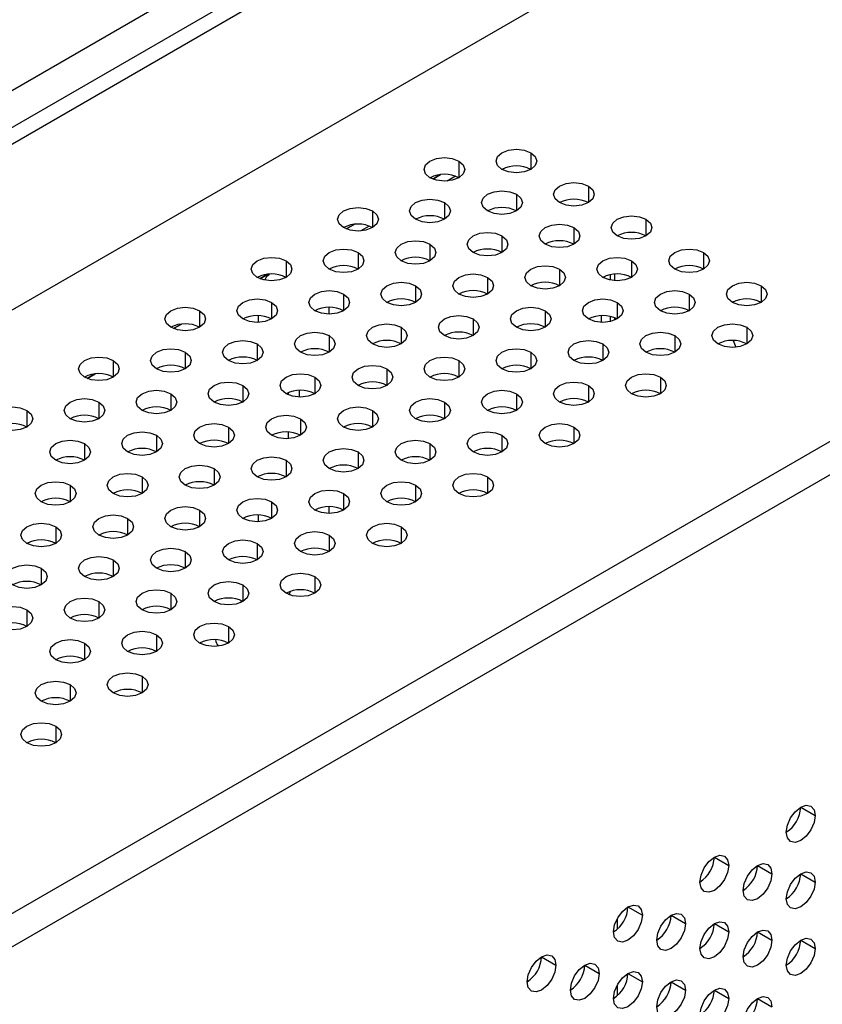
# Model space of a CAD drawing. Header units: millimetres. Extents: x 0 to 1118, y 0 to 864.
# Tile 242 of 256: x 951.48 to 956.4, y 707.84 to 713.88. Entities that reach past the tile are written whole.
import ezdxf

# ---------------------------------------------------------------- set-up
doc = ezdxf.new("R2010")
doc.units = ezdxf.units.MM

msp = doc.modelspace()

# ---------------------------------------------------------------- linework, layer by layer
at = {"color": 7, "linetype": 'Continuous', "lineweight": 25}
for p, q in [((927.3153, 699.3026), (982.1691, 730.969)), ((927.4037, 699.2515), (982.2575, 730.918)), ((982.5226, 730.0504), (927.1385, 698.0778)), ((978.799, 729.2489), (930.6854, 701.4736)), ((930.3293, 696.2154), (985.7488, 728.2084)), ((930.4177, 696.0623), (985.8372, 728.0553)), ((954.0599, 712.9333), (954.0118, 712.9055)), ((953.5296, 712.6271), (953.4814, 712.5993)), ((952.9993, 712.321), (952.9511, 712.2932)), ((952.9512, 712.2931), (952.9995, 712.321)), ((955.1037, 712.2839), (955.1037, 712.3184)), ((952.4689, 712.0148), (952.4208, 711.987)), ((952.4209, 711.987), (952.4691, 712.0148)), ((955.1037, 712.0304), (955.1037, 712.0617)), ((951.9386, 711.7086), (951.8904, 711.6808)), ((951.8905, 711.6808), (951.9388, 711.7087)), ((956.2713, 709.0479), (956.3597, 708.9969)), ((955.741, 708.7418), (955.8294, 708.6907)), ((956.0061, 708.6907), (956.0945, 708.6397)), ((956.2713, 708.6397), (956.3597, 708.5886)), ((955.2106, 708.4356), (955.299, 708.3846)), ((955.4758, 708.3846), (955.5642, 708.3335)), ((955.1443, 708.3628), (955.1443, 708.2985)), ((955.741, 708.3335), (955.8294, 708.2825)), ((956.0061, 708.2824), (956.0945, 708.2314)), ((956.2713, 708.2314), (956.3597, 708.1804)), ((954.6803, 708.1295), (954.7687, 708.0784)), ((954.9455, 708.0784), (955.0339, 708.0274)), ((955.2106, 708.0274), (955.299, 707.9763)), ((955.4758, 707.9763), (955.5642, 707.9253)), ((955.1443, 707.9545), (955.1443, 707.8903)), ((955.741, 707.9252), (955.8294, 707.8742)), ((956.0061, 707.8742), (956.0945, 707.8231))]:
    msp.add_line(p, q, dxfattribs=at)
at = {"color": 8, "linetype": 'Continuous', "lineweight": 25}
for p, q in [((954.614, 713.0665), (954.614, 712.9645)), ((954.1721, 713.0155), (954.1721, 712.9135)), ((954.0118, 712.9054), (954.0601, 712.9333)), ((954.1519, 712.9229), (954.1001, 712.8929)), ((954.9676, 712.8624), (954.9676, 712.7604)), ((954.5256, 712.8114), (954.5256, 712.7094)), ((954.0837, 712.7604), (954.0837, 712.6583)), ((953.6417, 712.7094), (953.6417, 712.6073)), ((953.4815, 712.5993), (953.5297, 712.6271)), ((953.6216, 712.6167), (953.5697, 712.5868)), ((955.3211, 712.6583), (955.3211, 712.5563)), ((954.4372, 712.5563), (954.4372, 712.4542)), ((954.8792, 712.6073), (954.8792, 712.5053)), ((953.9953, 712.5053), (953.9953, 712.4032)), ((953.5534, 712.4542), (953.5534, 712.3522)), ((955.6747, 712.4542), (955.6747, 712.3522)), ((953.1114, 712.4032), (953.1114, 712.3012)), ((955.2327, 712.4032), (955.2327, 712.3012)), ((954.7908, 712.3522), (954.7908, 712.2501)), ((955.1272, 712.3216), (955.1272, 712.2807)), ((954.3489, 712.3012), (954.3489, 712.1991)), ((953.465, 712.1991), (953.465, 712.097)), ((953.9069, 712.2501), (953.9069, 712.1481)), ((955.5863, 712.1991), (955.5863, 712.097)), ((956.0282, 712.2501), (956.0282, 712.1481)), ((953.023, 712.1481), (953.023, 712.046)), ((955.1443, 712.1481), (955.1443, 712.046)), ((952.5811, 712.097), (952.5811, 711.995)), ((953.3749, 712.1182), (953.3749, 712.0759)), ((954.7024, 712.097), (954.7024, 711.995)), ((952.9429, 712.025), (952.9429, 712.067)), ((954.2605, 712.046), (954.2605, 711.944)), ((955.0488, 712.025), (955.0488, 712.067)), ((955.1272, 712.0543), (955.1272, 712.0378)), ((953.8185, 711.995), (953.8185, 711.8929)), ((955.9398, 711.995), (955.9398, 711.8929)), ((952.9346, 711.8929), (952.9346, 711.7909)), ((953.3766, 711.944), (953.3766, 711.8419)), ((955.056, 711.8929), (955.056, 711.7909)), ((955.4979, 711.944), (955.4979, 711.8419)), ((952.4927, 711.8419), (952.4927, 711.7399)), ((953.3749, 711.8429), (953.3749, 711.841)), ((954.614, 711.8419), (954.614, 711.7399)), ((952.0508, 711.7909), (952.0508, 711.6888)), ((954.1721, 711.7909), (954.1721, 711.6888)), ((955.0488, 711.7871), (955.0488, 711.7947)), ((953.7301, 711.7399), (953.7301, 711.6378)), ((953.2882, 711.6888), (953.2882, 711.5868)), ((955.4095, 711.6888), (955.4095, 711.5868)), ((952.4043, 711.5868), (952.4043, 711.4847)), ((952.8463, 711.6378), (952.8463, 711.5358)), ((953.1241, 711.5932), (953.1241, 711.5804)), ((953.1938, 711.5657), (953.1938, 711.6078)), ((954.5256, 711.5868), (954.5256, 711.4847)), ((954.9676, 711.6378), (954.9676, 711.5358)), ((951.9624, 711.5358), (951.9624, 711.4337)), ((954.0837, 711.5358), (954.0837, 711.4337)), ((951.5204, 711.4847), (951.5204, 711.3827)), ((953.6417, 711.4847), (953.6417, 711.3827)), ((953.1998, 711.4337), (953.1998, 711.3317)), ((952.7579, 711.3827), (952.7579, 711.2806)), ((953.1241, 711.3524), (953.1241, 711.3109)), ((954.8792, 711.3827), (954.8792, 711.2806)), ((952.3159, 711.3317), (952.3159, 711.2296)), ((953.1938, 711.3284), (953.1938, 711.3349)), ((954.4372, 711.3317), (954.4372, 711.2296)), ((951.874, 711.2806), (951.874, 711.1786)), ((953.5534, 711.2296), (953.5534, 711.1276)), ((953.9953, 711.2806), (953.9953, 711.1786)), ((953.1114, 711.1786), (953.1114, 711.0765)), ((952.6695, 711.1276), (952.6695, 711.0255)), ((952.2275, 711.0765), (952.2275, 710.9745)), ((952.9429, 711.0722), (952.9429, 711.0809)), ((954.3489, 711.0765), (954.3489, 710.9745)), ((951.7856, 711.0255), (951.7856, 710.9235)), ((953.9069, 711.0255), (953.9069, 710.9235)), ((953.023, 710.9235), (953.023, 710.8214)), ((953.465, 710.9745), (953.465, 710.8724)), ((952.5811, 710.8724), (952.5811, 710.7704)), ((953.3749, 710.8935), (953.3749, 710.8513)), ((952.1391, 710.8214), (952.1391, 710.7194)), ((952.9429, 710.8004), (952.9429, 710.8424)), ((951.6972, 710.7704), (951.6972, 710.6683)), ((953.8185, 710.7704), (953.8185, 710.6683)), ((953.3766, 710.7194), (953.3766, 710.6173)), ((952.9346, 710.6683), (952.9346, 710.5663)), ((952.0508, 710.5663), (952.0508, 710.4642)), ((952.4927, 710.6173), (952.4927, 710.5153)), ((951.6088, 710.5153), (951.6088, 710.4132)), ((953.2882, 710.4642), (953.2882, 710.3622)), ((952.8463, 710.4132), (952.8463, 710.3112)), ((952.4043, 710.3622), (952.4043, 710.2601)), ((953.1308, 710.353), (953.1392, 710.3743)), ((951.5204, 710.2601), (951.5204, 710.1581)), ((951.9624, 710.3112), (951.9624, 710.2091)), ((952.838, 710.3155), (952.8295, 710.3031)), ((952.7579, 710.1581), (952.7579, 710.056)), ((952.3159, 710.1071), (952.3159, 710.005)), ((951.874, 710.056), (951.874, 709.954)), ((952.2275, 709.8519), (952.2275, 709.7499)), ((951.7856, 709.8009), (951.7856, 709.6989)), ((951.6972, 709.5458), (951.6972, 709.4437))]:
    msp.add_line(p, q, dxfattribs=at)
at = {"color": 7, "linetype": 'Continuous', "lineweight": 25, "flags": 128}
for points in [[(954.4372, 712.9645), (954.4101, 712.9879), (954.4006, 713.0155), (954.4101, 713.0431), (954.4372, 713.0665), (954.4778, 713.0822), (954.5256, 713.0877), (954.5735, 713.0822), (954.614, 713.0665)], [(954.614, 713.0665), (954.6411, 713.0431), (954.6506, 713.0155), (954.6411, 712.9879), (954.614, 712.9645), (954.5735, 712.9488), (954.5256, 712.9433), (954.4778, 712.9488), (954.4372, 712.9645)], [(953.9953, 712.9135), (953.9682, 712.9369), (953.9587, 712.9645), (953.9682, 712.9921), (953.9953, 713.0155), (954.0359, 713.0312), (954.0837, 713.0366), (954.1315, 713.0312), (954.1721, 713.0155)], [(954.1721, 713.0155), (954.1992, 712.9921), (954.2087, 712.9645), (954.1992, 712.9369), (954.1721, 712.9135), (954.1315, 712.8978), (954.0837, 712.8923), (954.0359, 712.8978), (953.9953, 712.9135)], [(954.7908, 712.7604), (954.7637, 712.7838), (954.7542, 712.8114), (954.7637, 712.839), (954.7908, 712.8624), (954.8313, 712.8781), (954.8792, 712.8836), (954.927, 712.8781), (954.9676, 712.8624)], [(954.9676, 712.8624), (954.9947, 712.839), (955.0042, 712.8114), (954.9947, 712.7838), (954.9676, 712.7604), (954.927, 712.7447), (954.8792, 712.7392), (954.8313, 712.7447), (954.7908, 712.7604)], [(954.3489, 712.7094), (954.3218, 712.7328), (954.3122, 712.7604), (954.3218, 712.788), (954.3489, 712.8114), (954.3894, 712.827), (954.4372, 712.8325), (954.4851, 712.827), (954.5256, 712.8114)], [(954.5256, 712.8114), (954.5527, 712.788), (954.5622, 712.7604), (954.5527, 712.7328), (954.5256, 712.7094), (954.4851, 712.6937), (954.4372, 712.6882), (954.3894, 712.6937), (954.3489, 712.7094)], [(953.9069, 712.6583), (953.8798, 712.6817), (953.8703, 712.7094), (953.8798, 712.737), (953.9069, 712.7604), (953.9475, 712.776), (953.9953, 712.7815), (954.0431, 712.776), (954.0837, 712.7604)], [(954.0837, 712.7604), (954.1108, 712.737), (954.1203, 712.7094), (954.1108, 712.6817), (954.0837, 712.6583), (954.0431, 712.6427), (953.9953, 712.6372), (953.9475, 712.6427), (953.9069, 712.6583)], [(953.465, 712.6073), (953.4379, 712.6307), (953.4284, 712.6583), (953.4379, 712.6859), (953.465, 712.7094), (953.5055, 712.725), (953.5534, 712.7305), (953.6012, 712.725), (953.6417, 712.7094)], [(953.6417, 712.7094), (953.6688, 712.6859), (953.6784, 712.6583), (953.6688, 712.6307), (953.6417, 712.6073), (953.6012, 712.5917), (953.5534, 712.5862), (953.5055, 712.5917), (953.465, 712.6073)], [(955.1443, 712.5563), (955.1173, 712.5797), (955.1077, 712.6073), (955.1173, 712.6349), (955.1443, 712.6583), (955.1849, 712.674), (955.2327, 712.6795), (955.2806, 712.674), (955.3211, 712.6583)], [(954.7024, 712.5053), (954.6753, 712.5287), (954.6658, 712.5563), (954.6753, 712.5839), (954.7024, 712.6073), (954.743, 712.6229), (954.7908, 712.6284), (954.8386, 712.6229), (954.8792, 712.6073)], [(955.3211, 712.6583), (955.3482, 712.6349), (955.3577, 712.6073), (955.3482, 712.5797), (955.3211, 712.5563), (955.2806, 712.5406), (955.2327, 712.5351), (955.1849, 712.5406), (955.1443, 712.5563)], [(954.2605, 712.4542), (954.2334, 712.4776), (954.2239, 712.5053), (954.2334, 712.5329), (954.2605, 712.5563), (954.301, 712.5719), (954.3489, 712.5774), (954.3967, 712.5719), (954.4372, 712.5563)], [(954.4372, 712.5563), (954.4643, 712.5329), (954.4739, 712.5053), (954.4643, 712.4776), (954.4372, 712.4542), (954.3967, 712.4386), (954.3489, 712.4331), (954.301, 712.4386), (954.2605, 712.4542)], [(954.8792, 712.6073), (954.9063, 712.5839), (954.9158, 712.5563), (954.9063, 712.5287), (954.8792, 712.5053), (954.8386, 712.4896), (954.7908, 712.4841), (954.743, 712.4896), (954.7024, 712.5053)], [(953.8185, 712.4032), (953.7914, 712.4266), (953.7819, 712.4542), (953.7914, 712.4818), (953.8185, 712.5053), (953.8591, 712.5209), (953.9069, 712.5264), (953.9547, 712.5209), (953.9953, 712.5053)], [(953.9953, 712.5053), (954.0224, 712.4818), (954.0319, 712.4542), (954.0224, 712.4266), (953.9953, 712.4032), (953.9547, 712.3876), (953.9069, 712.3821), (953.8591, 712.3876), (953.8185, 712.4032)], [(953.3766, 712.3522), (953.3495, 712.3756), (953.34, 712.4032), (953.3495, 712.4308), (953.3766, 712.4542), (953.4171, 712.4699), (953.465, 712.4754), (953.5128, 712.4699), (953.5534, 712.4542)], [(953.5534, 712.4542), (953.5805, 712.4308), (953.59, 712.4032), (953.5805, 712.3756), (953.5534, 712.3522), (953.5128, 712.3365), (953.465, 712.331), (953.4171, 712.3365), (953.3766, 712.3522)], [(955.4979, 712.3522), (955.4708, 712.3756), (955.4613, 712.4032), (955.4708, 712.4308), (955.4979, 712.4542), (955.5385, 712.4699), (955.5863, 712.4754), (955.6341, 712.4699), (955.6747, 712.4542)], [(955.6747, 712.4542), (955.7018, 712.4308), (955.7113, 712.4032), (955.7018, 712.3756), (955.6747, 712.3522), (955.6341, 712.3365), (955.5863, 712.331), (955.5385, 712.3365), (955.4979, 712.3522)], [(952.9346, 712.3012), (952.9075, 712.3246), (952.898, 712.3522), (952.9075, 712.3798), (952.9346, 712.4032), (952.9752, 712.4188), (953.023, 712.4243), (953.0709, 712.4188), (953.1114, 712.4032)], [(953.1114, 712.4032), (953.1385, 712.3798), (953.148, 712.3522), (953.1385, 712.3246), (953.1114, 712.3012), (953.0709, 712.2855), (953.023, 712.28), (952.9752, 712.2855), (952.9346, 712.3012)], [(954.614, 712.2501), (954.5869, 712.2735), (954.5774, 712.3012), (954.5869, 712.3288), (954.614, 712.3522), (954.6546, 712.3678), (954.7024, 712.3733), (954.7502, 712.3678), (954.7908, 712.3522)], [(955.056, 712.3012), (955.0289, 712.3246), (955.0193, 712.3522), (955.0289, 712.3798), (955.056, 712.4032), (955.0965, 712.4188), (955.1443, 712.4243), (955.1922, 712.4188), (955.2327, 712.4032)], [(955.2327, 712.4032), (955.2598, 712.3798), (955.2693, 712.3522), (955.2598, 712.3246), (955.2327, 712.3012), (955.1922, 712.2855), (955.1443, 712.28), (955.0965, 712.2855), (955.056, 712.3012)], [(954.1721, 712.1991), (954.145, 712.2225), (954.1355, 712.2501), (954.145, 712.2777), (954.1721, 712.3012), (954.2126, 712.3168), (954.2605, 712.3223), (954.3083, 712.3168), (954.3489, 712.3012)], [(954.7908, 712.3522), (954.8179, 712.3288), (954.8274, 712.3012), (954.8179, 712.2735), (954.7908, 712.2501), (954.7502, 712.2345), (954.7024, 712.229), (954.6546, 712.2345), (954.614, 712.2501)], [(953.7301, 712.1481), (953.703, 712.1715), (953.6935, 712.1991), (953.703, 712.2267), (953.7301, 712.2501), (953.7707, 712.2658), (953.8185, 712.2713), (953.8664, 712.2658), (953.9069, 712.2501)], [(954.3489, 712.3012), (954.376, 712.2777), (954.3855, 712.2501), (954.376, 712.2225), (954.3489, 712.1991), (954.3083, 712.1835), (954.2605, 712.178), (954.2126, 712.1835), (954.1721, 712.1991)], [(955.8515, 712.1481), (955.8244, 712.1715), (955.8148, 712.1991), (955.8244, 712.2267), (955.8515, 712.2501), (955.892, 712.2658), (955.9398, 712.2713), (955.9877, 712.2658), (956.0282, 712.2501)], [(953.2882, 712.097), (953.2611, 712.1205), (953.2516, 712.1481), (953.2611, 712.1757), (953.2882, 712.1991), (953.3287, 712.2147), (953.3766, 712.2202), (953.4244, 712.2147), (953.465, 712.1991)], [(953.465, 712.1991), (953.4921, 712.1757), (953.5016, 712.1481), (953.4921, 712.1205), (953.465, 712.097), (953.4244, 712.0814), (953.3766, 712.0759), (953.3287, 712.0814), (953.2882, 712.097)], [(953.9069, 712.2501), (953.934, 712.2267), (953.9435, 712.1991), (953.934, 712.1715), (953.9069, 712.1481), (953.8664, 712.1324), (953.8185, 712.1269), (953.7707, 712.1324), (953.7301, 712.1481)], [(955.4095, 712.097), (955.3824, 712.1205), (955.3729, 712.1481), (955.3824, 712.1757), (955.4095, 712.1991), (955.4501, 712.2147), (955.4979, 712.2202), (955.5457, 712.2147), (955.5863, 712.1991)], [(955.5863, 712.1991), (955.6134, 712.1757), (955.6229, 712.1481), (955.6134, 712.1205), (955.5863, 712.097), (955.5457, 712.0814), (955.4979, 712.0759), (955.4501, 712.0814), (955.4095, 712.097)], [(956.0282, 712.2501), (956.0553, 712.2267), (956.0648, 712.1991), (956.0553, 712.1715), (956.0282, 712.1481), (955.9877, 712.1324), (955.9398, 712.1269), (955.892, 712.1324), (955.8515, 712.1481)], [(952.8463, 712.046), (952.8192, 712.0694), (952.8096, 712.097), (952.8192, 712.1247), (952.8463, 712.1481), (952.8868, 712.1637), (952.9346, 712.1692), (952.9825, 712.1637), (953.023, 712.1481)], [(953.023, 712.1481), (953.0501, 712.1247), (953.0596, 712.097), (953.0501, 712.0694), (953.023, 712.046), (952.9825, 712.0304), (952.9346, 712.0249), (952.8868, 712.0304), (952.8463, 712.046)], [(954.9676, 712.046), (954.9405, 712.0694), (954.931, 712.097), (954.9405, 712.1247), (954.9676, 712.1481), (955.0081, 712.1637), (955.056, 712.1692), (955.1038, 712.1637), (955.1443, 712.1481)], [(955.1443, 712.1481), (955.1714, 712.1247), (955.181, 712.097), (955.1714, 712.0694), (955.1443, 712.046), (955.1038, 712.0304), (955.056, 712.0249), (955.0081, 712.0304), (954.9676, 712.046)], [(952.4043, 711.995), (952.3772, 712.0184), (952.3677, 712.046), (952.3772, 712.0736), (952.4043, 712.097), (952.4449, 712.1127), (952.4927, 712.1182), (952.5405, 712.1127), (952.5811, 712.097)], [(952.5811, 712.097), (952.6082, 712.0736), (952.6177, 712.046), (952.6082, 712.0184), (952.5811, 711.995), (952.5405, 711.9794), (952.4927, 711.9739), (952.4449, 711.9794), (952.4043, 711.995)], [(954.5256, 711.995), (954.4985, 712.0184), (954.489, 712.046), (954.4985, 712.0736), (954.5256, 712.097), (954.5662, 712.1127), (954.614, 712.1182), (954.6619, 712.1127), (954.7024, 712.097)], [(954.7024, 712.097), (954.7295, 712.0736), (954.739, 712.046), (954.7295, 712.0184), (954.7024, 711.995), (954.6619, 711.9794), (954.614, 711.9739), (954.5662, 711.9794), (954.5256, 711.995)], [(953.6417, 711.8929), (953.6147, 711.9164), (953.6051, 711.944), (953.6147, 711.9716), (953.6417, 711.995), (953.6823, 712.0106), (953.7301, 712.0161), (953.778, 712.0106), (953.8185, 711.995)], [(954.0837, 711.944), (954.0566, 711.9674), (954.0471, 711.995), (954.0566, 712.0226), (954.0837, 712.046), (954.1242, 712.0617), (954.1721, 712.0672), (954.2199, 712.0617), (954.2605, 712.046)], [(954.2605, 712.046), (954.2876, 712.0226), (954.2971, 711.995), (954.2876, 711.9674), (954.2605, 711.944), (954.2199, 711.9283), (954.1721, 711.9228), (954.1242, 711.9283), (954.0837, 711.944)], [(955.7631, 711.8929), (955.736, 711.9164), (955.7265, 711.944), (955.736, 711.9716), (955.7631, 711.995), (955.8036, 712.0106), (955.8515, 712.0161), (955.8993, 712.0106), (955.9398, 711.995)], [(953.1998, 711.8419), (953.1727, 711.8653), (953.1632, 711.8929), (953.1727, 711.9206), (953.1998, 711.944), (953.2404, 711.9596), (953.2882, 711.9651), (953.336, 711.9596), (953.3766, 711.944)], [(953.8185, 711.995), (953.8456, 711.9716), (953.8551, 711.944), (953.8456, 711.9164), (953.8185, 711.8929), (953.778, 711.8773), (953.7301, 711.8718), (953.6823, 711.8773), (953.6417, 711.8929)], [(955.3211, 711.8419), (955.294, 711.8653), (955.2845, 711.8929), (955.294, 711.9206), (955.3211, 711.944), (955.3617, 711.9596), (955.4095, 711.9651), (955.4573, 711.9596), (955.4979, 711.944)], [(955.9398, 711.995), (955.9669, 711.9716), (955.9765, 711.944), (955.9669, 711.9164), (955.9398, 711.8929), (955.8993, 711.8773), (955.8515, 711.8718), (955.8036, 711.8773), (955.7631, 711.8929)], [(952.7579, 711.7909), (952.7308, 711.8143), (952.7213, 711.8419), (952.7308, 711.8695), (952.7579, 711.8929), (952.7984, 711.9086), (952.8463, 711.9141), (952.8941, 711.9086), (952.9346, 711.8929)], [(952.9346, 711.8929), (952.9617, 711.8695), (952.9713, 711.8419), (952.9617, 711.8143), (952.9346, 711.7909), (952.8941, 711.7753), (952.8463, 711.7698), (952.7984, 711.7753), (952.7579, 711.7909)], [(953.3766, 711.944), (953.4037, 711.9206), (953.4132, 711.8929), (953.4037, 711.8653), (953.3766, 711.8419), (953.336, 711.8263), (953.2882, 711.8208), (953.2404, 711.8263), (953.1998, 711.8419)], [(954.8792, 711.7909), (954.8521, 711.8143), (954.8426, 711.8419), (954.8521, 711.8695), (954.8792, 711.8929), (954.9197, 711.9086), (954.9676, 711.9141), (955.0154, 711.9086), (955.056, 711.8929)], [(955.056, 711.8929), (955.0831, 711.8695), (955.0926, 711.8419), (955.0831, 711.8143), (955.056, 711.7909), (955.0154, 711.7753), (954.9676, 711.7698), (954.9197, 711.7753), (954.8792, 711.7909)], [(955.4979, 711.944), (955.525, 711.9206), (955.5345, 711.8929), (955.525, 711.8653), (955.4979, 711.8419), (955.4573, 711.8263), (955.4095, 711.8208), (955.3617, 711.8263), (955.3211, 711.8419)], [(952.3159, 711.7399), (952.2888, 711.7633), (952.2793, 711.7909), (952.2888, 711.8185), (952.3159, 711.8419), (952.3565, 711.8576), (952.4043, 711.8631), (952.4521, 711.8576), (952.4927, 711.8419)], [(952.4927, 711.8419), (952.5198, 711.8185), (952.5293, 711.7909), (952.5198, 711.7633), (952.4927, 711.7399), (952.4521, 711.7242), (952.4043, 711.7187), (952.3565, 711.7242), (952.3159, 711.7399)], [(954.4372, 711.7399), (954.4101, 711.7633), (954.4006, 711.7909), (954.4101, 711.8185), (954.4372, 711.8419), (954.4778, 711.8576), (954.5256, 711.8631), (954.5735, 711.8576), (954.614, 711.8419)], [(954.614, 711.8419), (954.6411, 711.8185), (954.6506, 711.7909), (954.6411, 711.7633), (954.614, 711.7399), (954.5735, 711.7242), (954.5256, 711.7187), (954.4778, 711.7242), (954.4372, 711.7399)], [(951.874, 711.6888), (951.8469, 711.7123), (951.8374, 711.7399), (951.8469, 711.7675), (951.874, 711.7909), (951.9145, 711.8065), (951.9624, 711.812), (952.0102, 711.8065), (952.0508, 711.7909)], [(952.0508, 711.7909), (952.0779, 711.7675), (952.0874, 711.7399), (952.0779, 711.7123), (952.0508, 711.6888), (952.0102, 711.6732), (951.9624, 711.6677), (951.9145, 711.6732), (951.874, 711.6888)], [(953.9953, 711.6888), (953.9682, 711.7123), (953.9587, 711.7399), (953.9682, 711.7675), (953.9953, 711.7909), (954.0359, 711.8065), (954.0837, 711.812), (954.1315, 711.8065), (954.1721, 711.7909)], [(954.1721, 711.7909), (954.1992, 711.7675), (954.2087, 711.7399), (954.1992, 711.7123), (954.1721, 711.6888), (954.1315, 711.6732), (954.0837, 711.6677), (954.0359, 711.6732), (953.9953, 711.6888)], [(953.1114, 711.5868), (953.0843, 711.6102), (953.0748, 711.6378), (953.0843, 711.6654), (953.1114, 711.6888), (953.152, 711.7045), (953.1998, 711.71), (953.2476, 711.7045), (953.2882, 711.6888)], [(953.5534, 711.6378), (953.5263, 711.6612), (953.5167, 711.6888), (953.5263, 711.7165), (953.5534, 711.7399), (953.5939, 711.7555), (953.6417, 711.761), (953.6896, 711.7555), (953.7301, 711.7399)], [(953.7301, 711.7399), (953.7572, 711.7165), (953.7667, 711.6888), (953.7572, 711.6612), (953.7301, 711.6378), (953.6896, 711.6222), (953.6417, 711.6167), (953.5939, 711.6222), (953.5534, 711.6378)], [(955.2327, 711.5868), (955.2056, 711.6102), (955.1961, 711.6378), (955.2056, 711.6654), (955.2327, 711.6888), (955.2733, 711.7045), (955.3211, 711.71), (955.369, 711.7045), (955.4095, 711.6888)], [(952.6695, 711.5358), (952.6424, 711.5592), (952.6329, 711.5868), (952.6424, 711.6144), (952.6695, 711.6378), (952.71, 711.6535), (952.7579, 711.659), (952.8057, 711.6535), (952.8463, 711.6378)], [(953.2882, 711.6888), (953.3153, 711.6654), (953.3248, 711.6378), (953.3153, 711.6102), (953.2882, 711.5868), (953.2476, 711.5712), (953.1998, 711.5657), (953.152, 711.5712), (953.1114, 711.5868)], [(954.7908, 711.5358), (954.7637, 711.5592), (954.7542, 711.5868), (954.7637, 711.6144), (954.7908, 711.6378), (954.8313, 711.6535), (954.8792, 711.659), (954.927, 711.6535), (954.9676, 711.6378)], [(955.4095, 711.6888), (955.4366, 711.6654), (955.4461, 711.6378), (955.4366, 711.6102), (955.4095, 711.5868), (955.369, 711.5712), (955.3211, 711.5657), (955.2733, 711.5712), (955.2327, 711.5868)], [(952.2275, 711.4847), (952.2004, 711.5082), (952.1909, 711.5358), (952.2004, 711.5634), (952.2275, 711.5868), (952.2681, 711.6024), (952.3159, 711.6079), (952.3638, 711.6024), (952.4043, 711.5868)], [(952.4043, 711.5868), (952.4314, 711.5634), (952.4409, 711.5358), (952.4314, 711.5082), (952.4043, 711.4847), (952.3638, 711.4691), (952.3159, 711.4636), (952.2681, 711.4691), (952.2275, 711.4847)], [(952.8463, 711.6378), (952.8733, 711.6144), (952.8829, 711.5868), (952.8733, 711.5592), (952.8463, 711.5358), (952.8057, 711.5201), (952.7579, 711.5146), (952.71, 711.5201), (952.6695, 711.5358)], [(954.3489, 711.4847), (954.3218, 711.5082), (954.3122, 711.5358), (954.3218, 711.5634), (954.3489, 711.5868), (954.3894, 711.6024), (954.4372, 711.6079), (954.4851, 711.6024), (954.5256, 711.5868)], [(954.5256, 711.5868), (954.5527, 711.5634), (954.5622, 711.5358), (954.5527, 711.5082), (954.5256, 711.4847), (954.4851, 711.4691), (954.4372, 711.4636), (954.3894, 711.4691), (954.3489, 711.4847)], [(954.9676, 711.6378), (954.9947, 711.6144), (955.0042, 711.5868), (954.9947, 711.5592), (954.9676, 711.5358), (954.927, 711.5201), (954.8792, 711.5146), (954.8313, 711.5201), (954.7908, 711.5358)], [(951.7856, 711.4337), (951.7585, 711.4571), (951.749, 711.4847), (951.7585, 711.5124), (951.7856, 711.5358), (951.8261, 711.5514), (951.874, 711.5569), (951.9218, 711.5514), (951.9624, 711.5358)], [(951.9624, 711.5358), (951.9895, 711.5124), (951.999, 711.4847), (951.9895, 711.4571), (951.9624, 711.4337), (951.9218, 711.4181), (951.874, 711.4126), (951.8261, 711.4181), (951.7856, 711.4337)], [(953.9069, 711.4337), (953.8798, 711.4571), (953.8703, 711.4847), (953.8798, 711.5124), (953.9069, 711.5358), (953.9475, 711.5514), (953.9953, 711.5569), (954.0431, 711.5514), (954.0837, 711.5358)], [(954.0837, 711.5358), (954.1108, 711.5124), (954.1203, 711.4847), (954.1108, 711.4571), (954.0837, 711.4337), (954.0431, 711.4181), (953.9953, 711.4126), (953.9475, 711.4181), (953.9069, 711.4337)], [(951.3436, 711.3827), (951.3166, 711.4061), (951.307, 711.4337), (951.3166, 711.4613), (951.3436, 711.4847), (951.3842, 711.5004), (951.432, 711.5059), (951.4799, 711.5004), (951.5204, 711.4847)], [(951.5204, 711.4847), (951.5475, 711.4613), (951.557, 711.4337), (951.5475, 711.4061), (951.5204, 711.3827), (951.4799, 711.367), (951.432, 711.3616), (951.3842, 711.367), (951.3436, 711.3827)], [(953.465, 711.3827), (953.4379, 711.4061), (953.4284, 711.4337), (953.4379, 711.4613), (953.465, 711.4847), (953.5055, 711.5004), (953.5534, 711.5059), (953.6012, 711.5004), (953.6417, 711.4847)], [(953.6417, 711.4847), (953.6688, 711.4613), (953.6784, 711.4337), (953.6688, 711.4061), (953.6417, 711.3827), (953.6012, 711.367), (953.5534, 711.3616), (953.5055, 711.367), (953.465, 711.3827)], [(953.023, 711.3317), (952.9959, 711.3551), (952.9864, 711.3827), (952.9959, 711.4103), (953.023, 711.4337), (953.0636, 711.4494), (953.1114, 711.4549), (953.1593, 711.4494), (953.1998, 711.4337)], [(953.1998, 711.4337), (953.2269, 711.4103), (953.2364, 711.3827), (953.2269, 711.3551), (953.1998, 711.3317), (953.1593, 711.316), (953.1114, 711.3105), (953.0636, 711.316), (953.023, 711.3317)], [(952.1391, 711.2296), (952.112, 711.253), (952.1025, 711.2806), (952.112, 711.3083), (952.1391, 711.3317), (952.1797, 711.3473), (952.2275, 711.3528), (952.2754, 711.3473), (952.3159, 711.3317)], [(952.5811, 711.2806), (952.554, 711.3041), (952.5445, 711.3317), (952.554, 711.3593), (952.5811, 711.3827), (952.6216, 711.3983), (952.6695, 711.4038), (952.7173, 711.3983), (952.7579, 711.3827)], [(952.7579, 711.3827), (952.785, 711.3593), (952.7945, 711.3317), (952.785, 711.3041), (952.7579, 711.2806), (952.7173, 711.265), (952.6695, 711.2595), (952.6216, 711.265), (952.5811, 711.2806)], [(954.2605, 711.2296), (954.2334, 711.253), (954.2239, 711.2806), (954.2334, 711.3083), (954.2605, 711.3317), (954.301, 711.3473), (954.3489, 711.3528), (954.3967, 711.3473), (954.4372, 711.3317)], [(954.7024, 711.2806), (954.6753, 711.3041), (954.6658, 711.3317), (954.6753, 711.3593), (954.7024, 711.3827), (954.743, 711.3983), (954.7908, 711.4038), (954.8386, 711.3983), (954.8792, 711.3827)], [(954.8792, 711.3827), (954.9063, 711.3593), (954.9158, 711.3317), (954.9063, 711.3041), (954.8792, 711.2806), (954.8386, 711.265), (954.7908, 711.2595), (954.743, 711.265), (954.7024, 711.2806)], [(951.6972, 711.1786), (951.6701, 711.202), (951.6606, 711.2296), (951.6701, 711.2572), (951.6972, 711.2806), (951.7378, 711.2963), (951.7856, 711.3018), (951.8334, 711.2963), (951.874, 711.2806)], [(952.3159, 711.3317), (952.343, 711.3083), (952.3525, 711.2806), (952.343, 711.253), (952.3159, 711.2296), (952.2754, 711.214), (952.2275, 711.2085), (952.1797, 711.214), (952.1391, 711.2296)], [(953.8185, 711.1786), (953.7914, 711.202), (953.7819, 711.2296), (953.7914, 711.2572), (953.8185, 711.2806), (953.8591, 711.2963), (953.9069, 711.3018), (953.9547, 711.2963), (953.9953, 711.2806)], [(954.4372, 711.3317), (954.4643, 711.3083), (954.4739, 711.2806), (954.4643, 711.253), (954.4372, 711.2296), (954.3967, 711.214), (954.3489, 711.2085), (954.301, 711.214), (954.2605, 711.2296)], [(951.874, 711.2806), (951.9011, 711.2572), (951.9106, 711.2296), (951.9011, 711.202), (951.874, 711.1786), (951.8334, 711.1629), (951.7856, 711.1575), (951.7378, 711.1629), (951.6972, 711.1786)], [(953.3766, 711.1276), (953.3495, 711.151), (953.34, 711.1786), (953.3495, 711.2062), (953.3766, 711.2296), (953.4171, 711.2453), (953.465, 711.2508), (953.5128, 711.2453), (953.5534, 711.2296)], [(953.5534, 711.2296), (953.5805, 711.2062), (953.59, 711.1786), (953.5805, 711.151), (953.5534, 711.1276), (953.5128, 711.1119), (953.465, 711.1064), (953.4171, 711.1119), (953.3766, 711.1276)], [(953.9953, 711.2806), (954.0224, 711.2572), (954.0319, 711.2296), (954.0224, 711.202), (953.9953, 711.1786), (953.9547, 711.1629), (953.9069, 711.1575), (953.8591, 711.1629), (953.8185, 711.1786)], [(952.9346, 711.0765), (952.9075, 711.0999), (952.898, 711.1276), (952.9075, 711.1552), (952.9346, 711.1786), (952.9752, 711.1942), (953.023, 711.1997), (953.0709, 711.1942), (953.1114, 711.1786)], [(953.1114, 711.1786), (953.1385, 711.1552), (953.148, 711.1276), (953.1385, 711.0999), (953.1114, 711.0765), (953.0709, 711.0609), (953.023, 711.0554), (952.9752, 711.0609), (952.9346, 711.0765)], [(952.4927, 711.0255), (952.4656, 711.0489), (952.4561, 711.0765), (952.4656, 711.1042), (952.4927, 711.1276), (952.5333, 711.1432), (952.5811, 711.1487), (952.6289, 711.1432), (952.6695, 711.1276)], [(952.6695, 711.1276), (952.6966, 711.1042), (952.7061, 711.0765), (952.6966, 711.0489), (952.6695, 711.0255), (952.6289, 711.0099), (952.5811, 711.0044), (952.5333, 711.0099), (952.4927, 711.0255)], [(951.6088, 710.9235), (951.5817, 710.9469), (951.5722, 710.9745), (951.5817, 711.0021), (951.6088, 711.0255), (951.6494, 711.0412), (951.6972, 711.0466), (951.745, 711.0412), (951.7856, 711.0255)], [(952.0508, 710.9745), (952.0237, 710.9979), (952.0141, 711.0255), (952.0237, 711.0531), (952.0508, 711.0765), (952.0913, 711.0922), (952.1391, 711.0977), (952.187, 711.0922), (952.2275, 711.0765)], [(952.2275, 711.0765), (952.2546, 711.0531), (952.2641, 711.0255), (952.2546, 710.9979), (952.2275, 710.9745), (952.187, 710.9588), (952.1391, 710.9534), (952.0913, 710.9588), (952.0508, 710.9745)], [(953.7301, 710.9235), (953.703, 710.9469), (953.6935, 710.9745), (953.703, 711.0021), (953.7301, 711.0255), (953.7707, 711.0412), (953.8185, 711.0466), (953.8664, 711.0412), (953.9069, 711.0255)], [(954.1721, 710.9745), (954.145, 710.9979), (954.1355, 711.0255), (954.145, 711.0531), (954.1721, 711.0765), (954.2126, 711.0922), (954.2605, 711.0977), (954.3083, 711.0922), (954.3489, 711.0765)], [(954.3489, 711.0765), (954.376, 711.0531), (954.3855, 711.0255), (954.376, 710.9979), (954.3489, 710.9745), (954.3083, 710.9588), (954.2605, 710.9534), (954.2126, 710.9588), (954.1721, 710.9745)], [(951.7856, 711.0255), (951.8127, 711.0021), (951.8222, 710.9745), (951.8127, 710.9469), (951.7856, 710.9235), (951.745, 710.9078), (951.6972, 710.9023), (951.6494, 710.9078), (951.6088, 710.9235)], [(953.2882, 710.8724), (953.2611, 710.8958), (953.2516, 710.9235), (953.2611, 710.9511), (953.2882, 710.9745), (953.3287, 710.9901), (953.3766, 710.9956), (953.4244, 710.9901), (953.465, 710.9745)], [(953.9069, 711.0255), (953.934, 711.0021), (953.9435, 710.9745), (953.934, 710.9469), (953.9069, 710.9235), (953.8664, 710.9078), (953.8185, 710.9023), (953.7707, 710.9078), (953.7301, 710.9235)], [(952.8463, 710.8214), (952.8192, 710.8448), (952.8096, 710.8724), (952.8192, 710.9001), (952.8463, 710.9235), (952.8868, 710.9391), (952.9346, 710.9446), (952.9825, 710.9391), (953.023, 710.9235)], [(953.023, 710.9235), (953.0501, 710.9001), (953.0596, 710.8724), (953.0501, 710.8448), (953.023, 710.8214), (952.9825, 710.8058), (952.9346, 710.8003), (952.8868, 710.8058), (952.8463, 710.8214)], [(953.465, 710.9745), (953.4921, 710.9511), (953.5016, 710.9235), (953.4921, 710.8958), (953.465, 710.8724), (953.4244, 710.8568), (953.3766, 710.8513), (953.3287, 710.8568), (953.2882, 710.8724)], [(952.4043, 710.7704), (952.3772, 710.7938), (952.3677, 710.8214), (952.3772, 710.849), (952.4043, 710.8724), (952.4449, 710.8881), (952.4927, 710.8936), (952.5405, 710.8881), (952.5811, 710.8724)], [(952.5811, 710.8724), (952.6082, 710.849), (952.6177, 710.8214), (952.6082, 710.7938), (952.5811, 710.7704), (952.5405, 710.7547), (952.4927, 710.7493), (952.4449, 710.7547), (952.4043, 710.7704)], [(951.9624, 710.7194), (951.9353, 710.7428), (951.9258, 710.7704), (951.9353, 710.798), (951.9624, 710.8214), (952.0029, 710.8371), (952.0508, 710.8425), (952.0986, 710.8371), (952.1391, 710.8214)], [(952.1391, 710.8214), (952.1662, 710.798), (952.1758, 710.7704), (952.1662, 710.7428), (952.1391, 710.7194), (952.0986, 710.7037), (952.0508, 710.6982), (952.0029, 710.7037), (951.9624, 710.7194)], [(951.5204, 710.6683), (951.4933, 710.6917), (951.4838, 710.7194), (951.4933, 710.747), (951.5204, 710.7704), (951.561, 710.786), (951.6088, 710.7915), (951.6567, 710.786), (951.6972, 710.7704)], [(951.6972, 710.7704), (951.7243, 710.747), (951.7338, 710.7194), (951.7243, 710.6917), (951.6972, 710.6683), (951.6567, 710.6527), (951.6088, 710.6472), (951.561, 710.6527), (951.5204, 710.6683)], [(953.1998, 710.6173), (953.1727, 710.6407), (953.1632, 710.6683), (953.1727, 710.6959), (953.1998, 710.7194), (953.2404, 710.735), (953.2882, 710.7405), (953.336, 710.735), (953.3766, 710.7194)], [(953.6417, 710.6683), (953.6147, 710.6917), (953.6051, 710.7194), (953.6147, 710.747), (953.6417, 710.7704), (953.6823, 710.786), (953.7301, 710.7915), (953.778, 710.786), (953.8185, 710.7704)], [(953.8185, 710.7704), (953.8456, 710.747), (953.8551, 710.7194), (953.8456, 710.6917), (953.8185, 710.6683), (953.778, 710.6527), (953.7301, 710.6472), (953.6823, 710.6527), (953.6417, 710.6683)], [(952.7579, 710.5663), (952.7308, 710.5897), (952.7213, 710.6173), (952.7308, 710.6449), (952.7579, 710.6683), (952.7984, 710.684), (952.8463, 710.6895), (952.8941, 710.684), (952.9346, 710.6683)], [(953.3766, 710.7194), (953.4037, 710.6959), (953.4132, 710.6683), (953.4037, 710.6407), (953.3766, 710.6173), (953.336, 710.6017), (953.2882, 710.5962), (953.2404, 710.6017), (953.1998, 710.6173)], [(952.3159, 710.5153), (952.2888, 710.5387), (952.2793, 710.5663), (952.2888, 710.5939), (952.3159, 710.6173), (952.3565, 710.633), (952.4043, 710.6384), (952.4521, 710.633), (952.4927, 710.6173)], [(952.9346, 710.6683), (952.9617, 710.6449), (952.9713, 710.6173), (952.9617, 710.5897), (952.9346, 710.5663), (952.8941, 710.5506), (952.8463, 710.5451), (952.7984, 710.5506), (952.7579, 710.5663)], [(951.874, 710.4642), (951.8469, 710.4876), (951.8374, 710.5153), (951.8469, 710.5429), (951.874, 710.5663), (951.9145, 710.5819), (951.9624, 710.5874), (952.0102, 710.5819), (952.0508, 710.5663)], [(952.0508, 710.5663), (952.0779, 710.5429), (952.0874, 710.5153), (952.0779, 710.4876), (952.0508, 710.4642), (952.0102, 710.4486), (951.9624, 710.4431), (951.9145, 710.4486), (951.874, 710.4642)], [(952.4927, 710.6173), (952.5198, 710.5939), (952.5293, 710.5663), (952.5198, 710.5387), (952.4927, 710.5153), (952.4521, 710.4996), (952.4043, 710.4941), (952.3565, 710.4996), (952.3159, 710.5153)], [(951.432, 710.4132), (951.4049, 710.4366), (951.3954, 710.4642), (951.4049, 710.4918), (951.432, 710.5153), (951.4726, 710.5309), (951.5204, 710.5364), (951.5683, 710.5309), (951.6088, 710.5153)], [(951.6088, 710.5153), (951.6359, 710.4918), (951.6454, 710.4642), (951.6359, 710.4366), (951.6088, 710.4132), (951.5683, 710.3976), (951.5204, 710.3921), (951.4726, 710.3976), (951.432, 710.4132)], [(953.1114, 710.3622), (953.0843, 710.3856), (953.0748, 710.4132), (953.0843, 710.4408), (953.1114, 710.4642), (953.152, 710.4799), (953.1998, 710.4854), (953.2476, 710.4799), (953.2882, 710.4642)], [(953.2882, 710.4642), (953.3153, 710.4408), (953.3248, 710.4132), (953.3153, 710.3856), (953.2882, 710.3622), (953.2476, 710.3465), (953.1998, 710.341), (953.152, 710.3465), (953.1114, 710.3622)], [(952.2275, 710.2601), (952.2004, 710.2835), (952.1909, 710.3112), (952.2004, 710.3388), (952.2275, 710.3622), (952.2681, 710.3778), (952.3159, 710.3833), (952.3638, 710.3778), (952.4043, 710.3622)], [(952.6695, 710.3112), (952.6424, 710.3346), (952.6329, 710.3622), (952.6424, 710.3898), (952.6695, 710.4132), (952.71, 710.4288), (952.7579, 710.4343), (952.8057, 710.4288), (952.8463, 710.4132)], [(952.8463, 710.4132), (952.8733, 710.3898), (952.8829, 710.3622), (952.8733, 710.3346), (952.8463, 710.3112), (952.8057, 710.2955), (952.7579, 710.29), (952.71, 710.2955), (952.6695, 710.3112)], [(951.7856, 710.2091), (951.7585, 710.2325), (951.749, 710.2601), (951.7585, 710.2877), (951.7856, 710.3112), (951.8261, 710.3268), (951.874, 710.3323), (951.9218, 710.3268), (951.9624, 710.3112)], [(952.4043, 710.3622), (952.4314, 710.3388), (952.4409, 710.3112), (952.4314, 710.2835), (952.4043, 710.2601), (952.3638, 710.2445), (952.3159, 710.239), (952.2681, 710.2445), (952.2275, 710.2601)], [(951.3436, 710.1581), (951.3166, 710.1815), (951.307, 710.2091), (951.3166, 710.2367), (951.3436, 710.2601), (951.3842, 710.2758), (951.432, 710.2813), (951.4799, 710.2758), (951.5204, 710.2601)], [(951.5204, 710.2601), (951.5475, 710.2367), (951.557, 710.2091), (951.5475, 710.1815), (951.5204, 710.1581), (951.4799, 710.1424), (951.432, 710.1369), (951.3842, 710.1424), (951.3436, 710.1581)], [(951.9624, 710.3112), (951.9895, 710.2877), (951.999, 710.2601), (951.9895, 710.2325), (951.9624, 710.2091), (951.9218, 710.1935), (951.874, 710.188), (951.8261, 710.1935), (951.7856, 710.2091)], [(952.5811, 710.056), (952.554, 710.0794), (952.5445, 710.1071), (952.554, 710.1347), (952.5811, 710.1581), (952.6216, 710.1737), (952.6695, 710.1792), (952.7173, 710.1737), (952.7579, 710.1581)], [(952.7579, 710.1581), (952.785, 710.1347), (952.7945, 710.1071), (952.785, 710.0794), (952.7579, 710.056), (952.7173, 710.0404), (952.6695, 710.0349), (952.6216, 710.0404), (952.5811, 710.056)], [(951.6972, 709.954), (951.6701, 709.9774), (951.6606, 710.005), (951.6701, 710.0326), (951.6972, 710.056), (951.7378, 710.0717), (951.7856, 710.0772), (951.8334, 710.0717), (951.874, 710.056)], [(952.1391, 710.005), (952.112, 710.0284), (952.1025, 710.056), (952.112, 710.0836), (952.1391, 710.1071), (952.1797, 710.1227), (952.2275, 710.1282), (952.2754, 710.1227), (952.3159, 710.1071)], [(952.3159, 710.1071), (952.343, 710.0836), (952.3525, 710.056), (952.343, 710.0284), (952.3159, 710.005), (952.2754, 709.9894), (952.2275, 709.9839), (952.1797, 709.9894), (952.1391, 710.005)], [(951.874, 710.056), (951.9011, 710.0326), (951.9106, 710.005), (951.9011, 709.9774), (951.874, 709.954), (951.8334, 709.9383), (951.7856, 709.9328), (951.7378, 709.9383), (951.6972, 709.954)], [(952.0508, 709.7499), (952.0237, 709.7733), (952.0141, 709.8009), (952.0237, 709.8285), (952.0508, 709.8519), (952.0913, 709.8676), (952.1391, 709.8731), (952.187, 709.8676), (952.2275, 709.8519)], [(952.2275, 709.8519), (952.2546, 709.8285), (952.2641, 709.8009), (952.2546, 709.7733), (952.2275, 709.7499), (952.187, 709.7342), (952.1391, 709.7287), (952.0913, 709.7342), (952.0508, 709.7499)], [(951.6088, 709.6989), (951.5817, 709.7223), (951.5722, 709.7499), (951.5817, 709.7775), (951.6088, 709.8009), (951.6494, 709.8165), (951.6972, 709.822), (951.745, 709.8165), (951.7856, 709.8009)], [(951.7856, 709.8009), (951.8127, 709.7775), (951.8222, 709.7499), (951.8127, 709.7223), (951.7856, 709.6989), (951.745, 709.6832), (951.6972, 709.6777), (951.6494, 709.6832), (951.6088, 709.6989)], [(951.5204, 709.4437), (951.4933, 709.4671), (951.4838, 709.4947), (951.4933, 709.5224), (951.5204, 709.5458), (951.561, 709.5614), (951.6088, 709.5669), (951.6567, 709.5614), (951.6972, 709.5458)], [(951.6972, 709.5458), (951.7243, 709.5224), (951.7338, 709.4947), (951.7243, 709.4671), (951.6972, 709.4437), (951.6567, 709.4281), (951.6088, 709.4226), (951.561, 709.4281), (951.5204, 709.4437)], [(956.1829, 708.8949), (956.1896, 708.9378), (956.2088, 708.982), (956.2375, 709.0206), (956.2713, 709.0479), (956.3051, 709.0597), (956.3338, 709.0541), (956.353, 709.0321), (956.3597, 708.9969)], [(956.3597, 708.9969), (956.353, 708.954), (956.3338, 708.9098), (956.3051, 708.8711), (956.2713, 708.8438), (956.2375, 708.8321), (956.2088, 708.8376), (956.1896, 708.8597), (956.1829, 708.8949)], [(955.6526, 708.5887), (955.6593, 708.6316), (955.6785, 708.6758), (955.7071, 708.7145), (955.741, 708.7418), (955.7748, 708.7535), (955.8035, 708.748), (955.8226, 708.7259), (955.8294, 708.6907)], [(955.8294, 708.6907), (955.8226, 708.6478), (955.8035, 708.6036), (955.7748, 708.565), (955.741, 708.5377), (955.7071, 708.5259), (955.6785, 708.5315), (955.6593, 708.5535), (955.6526, 708.5887)], [(955.9177, 708.5376), (955.9245, 708.5806), (955.9436, 708.6248), (955.9723, 708.6634), (956.0061, 708.6907), (956.04, 708.7025), (956.0686, 708.6969), (956.0878, 708.6749), (956.0945, 708.6397)], [(956.0945, 708.6397), (956.0878, 708.5967), (956.0686, 708.5526), (956.04, 708.5139), (956.0061, 708.4866), (955.9723, 708.4748), (955.9436, 708.4804), (955.9245, 708.5025), (955.9177, 708.5376)], [(956.1829, 708.4866), (956.1896, 708.5295), (956.2088, 708.5737), (956.2375, 708.6124), (956.2713, 708.6397), (956.3051, 708.6514), (956.3338, 708.6459), (956.353, 708.6238), (956.3597, 708.5886)], [(956.3597, 708.5886), (956.353, 708.5457), (956.3338, 708.5015), (956.3051, 708.4628), (956.2713, 708.4355), (956.2375, 708.4238), (956.2088, 708.4294), (956.1896, 708.4514), (956.1829, 708.4866)], [(955.1223, 708.2825), (955.129, 708.3255), (955.1481, 708.3697), (955.1768, 708.4083), (955.2106, 708.4356), (955.2445, 708.4474), (955.2731, 708.4418), (955.2923, 708.4198), (955.299, 708.3846)], [(955.299, 708.3846), (955.2923, 708.3417), (955.2731, 708.2975), (955.2445, 708.2588), (955.2106, 708.2315), (955.1768, 708.2197), (955.1481, 708.2253), (955.129, 708.2474), (955.1223, 708.2825)], [(955.3874, 708.2315), (955.3941, 708.2744), (955.4133, 708.3186), (955.442, 708.3573), (955.4758, 708.3846), (955.5096, 708.3963), (955.5383, 708.3908), (955.5575, 708.3687), (955.5642, 708.3335)], [(955.5642, 708.3335), (955.5575, 708.2906), (955.5383, 708.2464), (955.5096, 708.2077), (955.4758, 708.1804), (955.442, 708.1687), (955.4133, 708.1743), (955.3941, 708.1963), (955.3874, 708.2315)], [(955.6526, 708.1804), (955.6593, 708.2234), (955.6785, 708.2675), (955.7071, 708.3062), (955.741, 708.3335), (955.7748, 708.3453), (955.8035, 708.3397), (955.8226, 708.3177), (955.8294, 708.2825)], [(955.8294, 708.2825), (955.8226, 708.2395), (955.8035, 708.1954), (955.7748, 708.1567), (955.741, 708.1294), (955.7071, 708.1176), (955.6785, 708.1232), (955.6593, 708.1453), (955.6526, 708.1804)], [(955.9177, 708.1294), (955.9245, 708.1723), (955.9436, 708.2165), (955.9723, 708.2552), (956.0061, 708.2825), (956.04, 708.2942), (956.0686, 708.2886), (956.0878, 708.2666), (956.0945, 708.2314)], [(956.0945, 708.2314), (956.0878, 708.1885), (956.0686, 708.1443), (956.04, 708.1056), (956.0061, 708.0783), (955.9723, 708.0666), (955.9436, 708.0721), (955.9245, 708.0942), (955.9177, 708.1294)], [(956.1829, 708.0783), (956.1896, 708.1213), (956.2088, 708.1654), (956.2375, 708.2041), (956.2713, 708.2314), (956.3051, 708.2432), (956.3338, 708.2376), (956.353, 708.2155), (956.3597, 708.1804)], [(954.5919, 707.9764), (954.5986, 708.0193), (954.6178, 708.0635), (954.6465, 708.1022), (954.6803, 708.1295), (954.7141, 708.1412), (954.7428, 708.1357), (954.762, 708.1136), (954.7687, 708.0784)], [(956.3597, 708.1804), (956.353, 708.1374), (956.3338, 708.0932), (956.3051, 708.0546), (956.2713, 708.0273), (956.2375, 708.0155), (956.2088, 708.0211), (956.1896, 708.0431), (956.1829, 708.0783)], [(954.8571, 707.9253), (954.8638, 707.9683), (954.883, 708.0125), (954.9117, 708.0511), (954.9455, 708.0784), (954.9793, 708.0902), (955.008, 708.0846), (955.0271, 708.0626), (955.0339, 708.0274)], [(954.7687, 708.0784), (954.762, 708.0355), (954.7428, 707.9913), (954.7141, 707.9526), (954.6803, 707.9253), (954.6465, 707.9136), (954.6178, 707.9192), (954.5986, 707.9412), (954.5919, 707.9764)], [(955.0339, 708.0274), (955.0271, 707.9844), (955.008, 707.9403), (954.9793, 707.9016), (954.9455, 707.8743), (954.9117, 707.8625), (954.883, 707.8681), (954.8638, 707.8902), (954.8571, 707.9253)], [(955.1223, 707.8743), (955.129, 707.9172), (955.1481, 707.9614), (955.1768, 708.0001), (955.2106, 708.0274), (955.2445, 708.0391), (955.2731, 708.0336), (955.2923, 708.0115), (955.299, 707.9763)], [(955.299, 707.9763), (955.2923, 707.9334), (955.2731, 707.8892), (955.2445, 707.8505), (955.2106, 707.8232), (955.1768, 707.8115), (955.1481, 707.817), (955.129, 707.8391), (955.1223, 707.8743)], [(955.3874, 707.8232), (955.3941, 707.8662), (955.4133, 707.9103), (955.442, 707.949), (955.4758, 707.9763), (955.5096, 707.9881), (955.5383, 707.9825), (955.5575, 707.9604), (955.5642, 707.9253)], [(955.5642, 707.9253), (955.5575, 707.8823), (955.5383, 707.8381), (955.5096, 707.7995), (955.4758, 707.7722), (955.442, 707.7604), (955.4133, 707.766), (955.3941, 707.788), (955.3874, 707.8232)], [(955.6526, 707.7722), (955.6593, 707.8151), (955.6785, 707.8593), (955.7071, 707.898), (955.741, 707.9252), (955.7748, 707.937), (955.8035, 707.9314), (955.8226, 707.9094), (955.8294, 707.8742)], [(955.8294, 707.8742), (955.8226, 707.8313), (955.8035, 707.7871), (955.7748, 707.7484), (955.741, 707.7211), (955.7071, 707.7094), (955.6785, 707.7149), (955.6593, 707.737), (955.6526, 707.7722)], [(955.9177, 707.7211), (955.9245, 707.764), (955.9436, 707.8082), (955.9723, 707.8469), (956.0061, 707.8742), (956.04, 707.8859), (956.0686, 707.8804), (956.0878, 707.8583), (956.0945, 707.8231)]]:
    msp.add_lwpolyline(points, dxfattribs=at)
at = {"color": 7, "linetype": 'Continuous', "lineweight": 25}
for centre, start, end in [((954.5256, 712.7939), 62.61002, 117.3846), ((954.0837, 712.7428), 62.61002, 117.3846), ((954.8792, 712.5898), 62.61002, 117.3846), ((953.9953, 712.4877), 62.61002, 117.3846), ((954.4372, 712.5387), 62.61002, 117.3846), ((953.5534, 712.4367), 62.61002, 117.3846), ((955.2327, 712.3857), 62.61002, 117.3846), ((954.7908, 712.3346), 62.61002, 117.3846), ((954.3489, 712.2836), 62.61002, 117.3846), ((953.465, 712.1816), 62.61002, 117.3846), ((953.9069, 712.2326), 62.61002, 117.3846), ((955.5863, 712.1816), 62.61002, 117.3846), ((953.023, 712.1305), 62.61002, 117.3846), ((955.1443, 712.1305), 62.61002, 117.3846), ((954.7024, 712.0795), 62.61002, 117.3846), ((954.2605, 712.0285), 62.61002, 117.3846), ((953.8185, 711.9775), 62.61002, 117.3846), ((955.9398, 711.9775), 62.61002, 117.3846), ((953.3766, 711.9264), 62.61002, 117.3846), ((955.4979, 711.9264), 62.61002, 117.3846), ((952.4927, 711.8244), 62.61002, 117.3846), ((952.9346, 711.8754), 62.61002, 117.3846), ((954.614, 711.8244), 62.61002, 117.3846), ((955.056, 711.8754), 62.61002, 117.3846), ((954.1721, 711.7734), 62.61002, 117.3846), ((953.7301, 711.7223), 62.61002, 117.3846), ((955.8515, 711.7223), 62.61002, 117.3846), ((953.2882, 711.6713), 62.61002, 117.3846), ((955.4095, 711.6713), 62.61002, 117.3846), ((952.8463, 711.6203), 62.61002, 117.3846), ((954.9676, 711.6203), 62.61002, 117.3846), ((951.9624, 711.5182), 62.61002, 117.3846), ((952.4043, 711.5693), 62.61002, 117.3846), ((954.0837, 711.5182), 62.61002, 117.3846), ((954.5256, 711.5693), 62.61002, 117.3846), ((953.6417, 711.4672), 62.61002, 117.3846), ((953.1998, 711.4162), 62.61002, 117.3846), ((955.3211, 711.4162), 62.61002, 117.3846), ((952.7579, 711.3652), 62.61002, 117.3846), ((954.8792, 711.3652), 62.61002, 117.3846), ((952.3159, 711.3141), 62.61002, 117.3846), ((954.4372, 711.3141), 62.61002, 117.3846), ((951.874, 711.2631), 62.61002, 117.3846), ((953.9953, 711.2631), 62.61002, 117.3846), ((951.432, 711.2121), 62.61002, 117.3846), ((953.1114, 711.1611), 62.61002, 117.3846), ((953.5534, 711.2121), 62.61002, 117.3846), ((952.6695, 711.11), 62.61002, 117.3846), ((954.7908, 711.11), 62.61002, 117.3846), ((952.2275, 711.059), 62.61002, 117.3846), ((954.3489, 711.059), 62.61002, 117.3846), ((951.7856, 711.008), 62.61002, 117.3846), ((953.9069, 711.008), 62.61002, 117.3846), ((953.465, 710.957), 62.61002, 117.3846), ((952.5811, 710.8549), 62.61002, 117.3846), ((953.023, 710.9059), 62.61002, 117.3846), ((952.1391, 710.8039), 62.61002, 117.3846), ((954.2605, 710.8039), 62.61002, 117.3846), ((951.6972, 710.7529), 62.61002, 117.3846), ((953.8185, 710.7529), 62.61002, 117.3846), ((953.3766, 710.7018), 62.61002, 117.3846), ((952.9346, 710.6508), 62.61002, 117.3846), ((952.0508, 710.5488), 62.61002, 117.3846), ((952.4927, 710.5998), 62.61002, 117.3846), ((951.6088, 710.4977), 62.61002, 117.3846), ((953.7301, 710.4977), 62.61002, 117.3846), ((953.2882, 710.4467), 62.61002, 117.3846), ((952.8463, 710.3957), 62.61002, 117.3846), ((952.4043, 710.3446), 62.61002, 117.3846), ((951.9624, 710.2936), 62.61002, 117.3846), ((951.5204, 710.2426), 62.61002, 117.3846), ((953.1998, 710.1916), 62.61002, 117.3846), ((952.7579, 710.1405), 62.61002, 117.3846), ((952.3159, 710.0895), 62.61002, 117.3846), ((951.874, 710.0385), 62.61002, 117.3846), ((951.432, 709.9875), 62.61002, 117.3846), ((952.6695, 709.8854), 62.61002, 117.3846), ((952.2275, 709.8344), 62.61002, 117.3846), ((951.7856, 709.7834), 62.61002, 117.3846), ((951.6972, 709.5282), 62.61002, 117.3846), ((952.1391, 709.5793), 62.61002, 117.3846), ((951.6088, 709.2731), 62.61002, 117.3846), ((956.0794, 709.0567), 302.60548, 357.39452), ((955.5491, 708.7505), 302.60548, 357.39452), ((955.8142, 708.6994), 302.60548, 357.39452), ((956.0794, 708.6484), 302.60548, 357.39452), ((955.0187, 708.4444), 302.60548, 357.39452), ((955.2839, 708.3933), 302.60548, 357.39452), ((955.5491, 708.3422), 302.60548, 357.39452), ((955.8142, 708.2912), 302.60548, 357.39452), ((956.0794, 708.2401), 302.60548, 357.39452), ((954.4884, 708.1382), 302.60548, 357.39452), ((954.7536, 708.0871), 302.60548, 357.39452), ((955.0187, 708.0361), 302.60548, 357.39452), ((955.2839, 707.985), 302.60548, 357.39452), ((955.5491, 707.934), 302.60548, 357.39452), ((955.8142, 707.8829), 302.60548, 357.39452)]:
    msp.add_arc(centre, 0.1921, start, end, dxfattribs=at)
at = {"color": 8, "linetype": 'Continuous', "lineweight": 25}
for centre, radius, start, end in [((956.1503, 712.0069), 0.3071, 197.60837, 205.8497), ((952.9705, 710.1712), 0.3076, 197.83111, 206.00703)]:
    msp.add_arc(centre, radius, start, end, dxfattribs=at)
msp.add_open_spline([(952.9802, 712.2855), (952.986, 712.2955), (952.9941, 712.3093), (953.0069, 712.3184), (953.0104, 712.3209)], degree=3, knots=[0, 0, 0, 0, 0.727097, 1, 1, 1, 1], dxfattribs=at)

doc.saveas('drawing.dxf')
